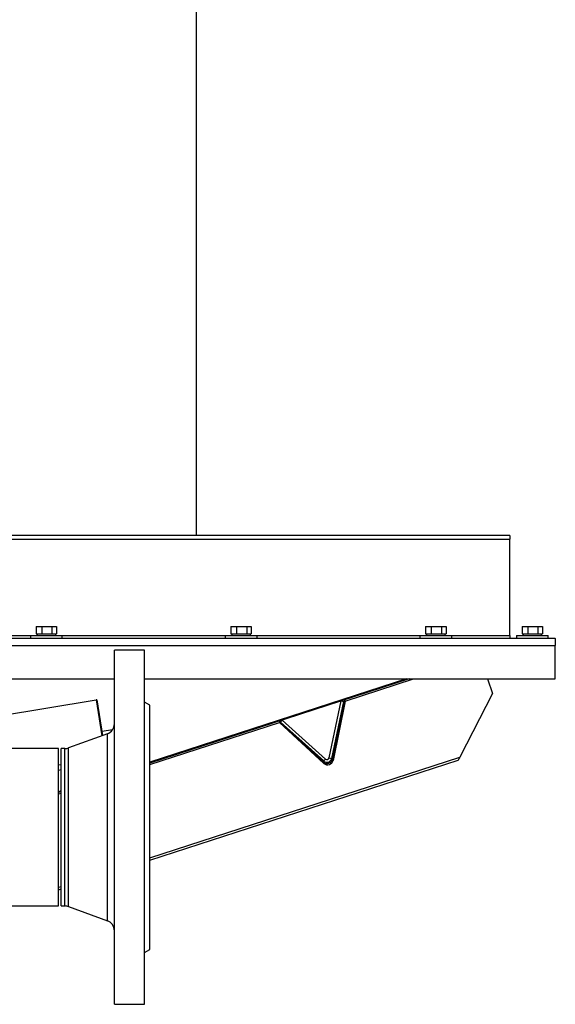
# Model space of a CAD drawing. Header units: millimetres. Extents: x 42 to 514, y 147 to 318.
# Tile 19 of 90: x 143 to 153, y 156 to 175. Entities that reach past the tile are written whole.
import ezdxf

# ---------------------------------------------------------------- set-up
doc = ezdxf.new("R2010")
doc.units = ezdxf.units.MM

msp = doc.modelspace()

# ---------------------------------------------------------------- linework, layer by layer
at = {"color": 7, "linetype": 'Continuous', "lineweight": 25}
for p, q in [((146.225, 165.097), (146.225, 178.995)), ((152.125, 165.097), (129.458, 165.097)), ((129.458, 165.027), (152.125, 165.027)), ((152.125, 165.097), (152.125, 165.027)), ((152.125, 163.211), (152.125, 165.027)), ((143.208, 163.378), (143.208, 163.245)), ((143.208, 163.378), (143.313, 163.378)), ((143.313, 163.378), (143.313, 163.245)), ((143.313, 163.378), (143.505, 163.378)), ((143.505, 163.378), (143.505, 163.245)), ((143.505, 163.378), (143.592, 163.378)), ((143.592, 163.378), (143.592, 163.245)), ((146.874, 163.378), (146.874, 163.245)), ((146.874, 163.378), (146.98, 163.378)), ((146.98, 163.378), (146.98, 163.245)), ((146.98, 163.378), (147.172, 163.378)), ((147.172, 163.378), (147.172, 163.245)), ((147.172, 163.378), (147.258, 163.378)), ((147.258, 163.378), (147.258, 163.245)), ((150.541, 163.378), (150.541, 163.245)), ((150.541, 163.378), (150.646, 163.378)), ((150.646, 163.378), (150.646, 163.245)), ((150.646, 163.378), (150.839, 163.378)), ((150.839, 163.378), (150.839, 163.245)), ((150.839, 163.378), (150.925, 163.378)), ((150.925, 163.378), (150.925, 163.245)), ((152.358, 163.378), (152.358, 163.245)), ((152.358, 163.378), (152.464, 163.378)), ((152.464, 163.378), (152.464, 163.245)), ((152.464, 163.378), (152.656, 163.378)), ((152.656, 163.378), (152.656, 163.245)), ((152.656, 163.378), (152.742, 163.378)), ((152.742, 163.378), (152.742, 163.245)), ((129.225, 163.161), (152.983, 163.161)), ((140.033, 163.211), (143.1, 163.211)), ((143.1, 163.211), (143.1, 163.161)), ((143.1, 163.211), (143.668, 163.211)), ((143.208, 163.245), (143.231, 163.245)), ((143.225, 163.245), (143.225, 163.211)), ((143.231, 163.245), (143.29, 163.245)), ((143.29, 163.245), (143.313, 163.245)), ((143.313, 163.245), (143.356, 163.245)), ((143.356, 163.245), (143.462, 163.245)), ((143.462, 163.245), (143.505, 163.245)), ((143.505, 163.245), (143.524, 163.245)), ((143.524, 163.245), (143.573, 163.245)), ((143.573, 163.245), (143.592, 163.245)), ((143.575, 163.211), (143.575, 163.245)), ((143.668, 163.211), (143.7, 163.211)), ((143.7, 163.161), (143.7, 163.211)), ((143.7, 163.211), (146.766, 163.211)), ((146.766, 163.211), (146.766, 163.161)), ((146.766, 163.211), (147.334, 163.211)), ((146.874, 163.245), (146.898, 163.245)), ((146.891, 163.245), (146.891, 163.211)), ((146.898, 163.245), (146.956, 163.245)), ((146.956, 163.245), (146.98, 163.245)), ((146.98, 163.245), (147.023, 163.245)), ((147.023, 163.245), (147.129, 163.245)), ((147.129, 163.245), (147.172, 163.245)), ((147.172, 163.245), (147.191, 163.245)), ((147.191, 163.245), (147.239, 163.245)), ((147.239, 163.245), (147.258, 163.245)), ((147.241, 163.211), (147.241, 163.245)), ((147.334, 163.211), (147.366, 163.211)), ((147.366, 163.161), (147.366, 163.211)), ((147.366, 163.211), (150.433, 163.211)), ((150.433, 163.211), (150.433, 163.161)), ((150.433, 163.211), (151.001, 163.211)), ((150.541, 163.245), (150.564, 163.245)), ((150.558, 163.245), (150.558, 163.211)), ((150.564, 163.245), (150.623, 163.245)), ((150.623, 163.245), (150.646, 163.245)), ((150.646, 163.245), (150.689, 163.245)), ((150.689, 163.245), (150.796, 163.245)), ((150.796, 163.245), (150.839, 163.245)), ((150.839, 163.245), (150.858, 163.245)), ((150.858, 163.245), (150.906, 163.245)), ((150.906, 163.245), (150.925, 163.245)), ((150.908, 163.211), (150.908, 163.245)), ((151.001, 163.211), (151.033, 163.211)), ((151.033, 163.161), (151.033, 163.211)), ((151.033, 163.211), (152.125, 163.211)), ((152.125, 163.211), (152.125, 163.161)), ((152.25, 163.211), (152.25, 163.161)), ((152.25, 163.211), (152.818, 163.211)), ((152.358, 163.245), (152.382, 163.245)), ((152.375, 163.245), (152.375, 163.211)), ((152.382, 163.245), (152.44, 163.245)), ((152.44, 163.245), (152.464, 163.245)), ((152.464, 163.245), (152.507, 163.245)), ((152.507, 163.245), (152.613, 163.245)), ((152.613, 163.245), (152.656, 163.245)), ((152.656, 163.245), (152.675, 163.245)), ((152.675, 163.245), (152.723, 163.245)), ((152.723, 163.245), (152.742, 163.245)), ((152.725, 163.211), (152.725, 163.245)), ((152.818, 163.211), (152.85, 163.211)), ((152.85, 163.161), (152.85, 163.211)), ((152.983, 163.155), (152.983, 163.161)), ((152.983, 163.155), (152.983, 163.02)), ((129.225, 163.02), (152.983, 163.02)), ((152.983, 162.395), (152.983, 163.02)), ((145.247, 162.933), (144.68, 162.933)), ((144.68, 156.267), (144.68, 162.933)), ((145.247, 156.267), (145.247, 162.933)), ((129.225, 162.395), (144.68, 162.395)), ((145.247, 162.395), (152.983, 162.395)), ((150.234, 162.395), (145.347, 160.81)), ((149.024, 161.976), (150.315, 162.395)), ((151.709, 162.395), (151.798, 162.122)), ((151.798, 162.122), (151.184, 160.92)), ((138.764, 161.082), (144.336, 161.999)), ((144.349, 162.001), (144.336, 161.999)), ((144.336, 161.999), (144.444, 161.322)), ((144.349, 162.001), (144.457, 161.327)), ((145.347, 161.9), (145.247, 161.958)), ((145.347, 157.3), (145.347, 161.9)), ((148.725, 160.908), (148.953, 161.979)), ((148.774, 160.897), (149.002, 161.969)), ((149.016, 162), (148.79, 160.88)), ((149.024, 161.976), (148.798, 160.857)), ((148.953, 161.979), (149.002, 161.969)), ((149.016, 162), (149.024, 161.976)), ((145.347, 160.783), (147.787, 161.575)), ((147.78, 161.599), (147.787, 161.575)), ((148.619, 160.825), (147.78, 161.599)), ((148.627, 160.801), (147.787, 161.575)), ((147.809, 161.582), (147.842, 161.619)), ((148.623, 160.848), (147.809, 161.582)), ((148.656, 160.885), (147.842, 161.619)), ((144.549, 161.36), (143.817, 161.094)), ((144.444, 161.409), (144.65, 161.442)), ((143.63, 161.082), (128.959, 161.082)), ((143.63, 158.118), (143.63, 161.082)), ((143.749, 161.082), (143.68, 161.082)), ((143.68, 158.118), (143.68, 161.082)), ((145.347, 158.979), (151.155, 160.862)), ((148.627, 160.801), (148.619, 160.825)), ((148.656, 160.885), (148.623, 160.848)), ((148.725, 160.908), (148.774, 160.897)), ((148.79, 160.88), (148.798, 160.857)), ((143.63, 160.678), (143.68, 160.687)), ((143.68, 160.269), (143.63, 160.253)), ((143.63, 160.227), (143.68, 160.243)), ((143.63, 158.422), (143.68, 158.438)), ((131.82, 158.118), (143.63, 158.118)), ((143.68, 158.118), (143.749, 158.118)), ((143.817, 158.106), (144.549, 157.84)), ((145.247, 157.242), (145.347, 157.3)), ((144.68, 156.267), (145.247, 156.267))]:
    msp.add_line(p, q, dxfattribs=at)
at = {"color": 8, "linetype": 'Continuous', "lineweight": 25}
for p, q in [((150.182, 162.395), (145.347, 160.826)), ((144.549, 157.84), (144.549, 161.36)), ((143.749, 158.118), (143.749, 161.082)), ((143.817, 158.106), (143.817, 161.094)), ((143.63, 160.773), (143.68, 160.781)), ((145.347, 159.027), (151.184, 160.92)), ((143.68, 160.286), (143.63, 160.27)), ((143.63, 158.47), (143.68, 158.486))]:
    msp.add_line(p, q, dxfattribs=at)
at = {"color": 7, "linetype": 'Continuous', "lineweight": 25, "flags": 128}
msp.add_lwpolyline([(151.184, 160.92), (151.175, 160.902), (151.167, 160.887), (151.161, 160.875), (151.157, 160.867), (151.155, 160.863), (151.155, 160.862)], dxfattribs=at)
at = {"color": 7, "linetype": 'Continuous', "lineweight": 25}
for centre, radius, start, end in [((144.48, 161.548), 0.2, 290, 0), ((143.749, 161.282), 0.2, 270, 290), ((148.687, 160.907), 0.107, 230.4603, 345.4805), ((148.684, 160.916), 0.0917, 227.97, 347.97), ((148.695, 160.883), 0.107, 230.4629, 345.4763), ((148.684, 160.916), 0.0417, 227.97, 347.97), ((143.749, 157.918), 0.2, 70, 90), ((144.48, 157.652), 0.2, 0, 70)]:
    msp.add_arc(centre, radius, start, end, dxfattribs=at)

doc.saveas('drawing.dxf')
